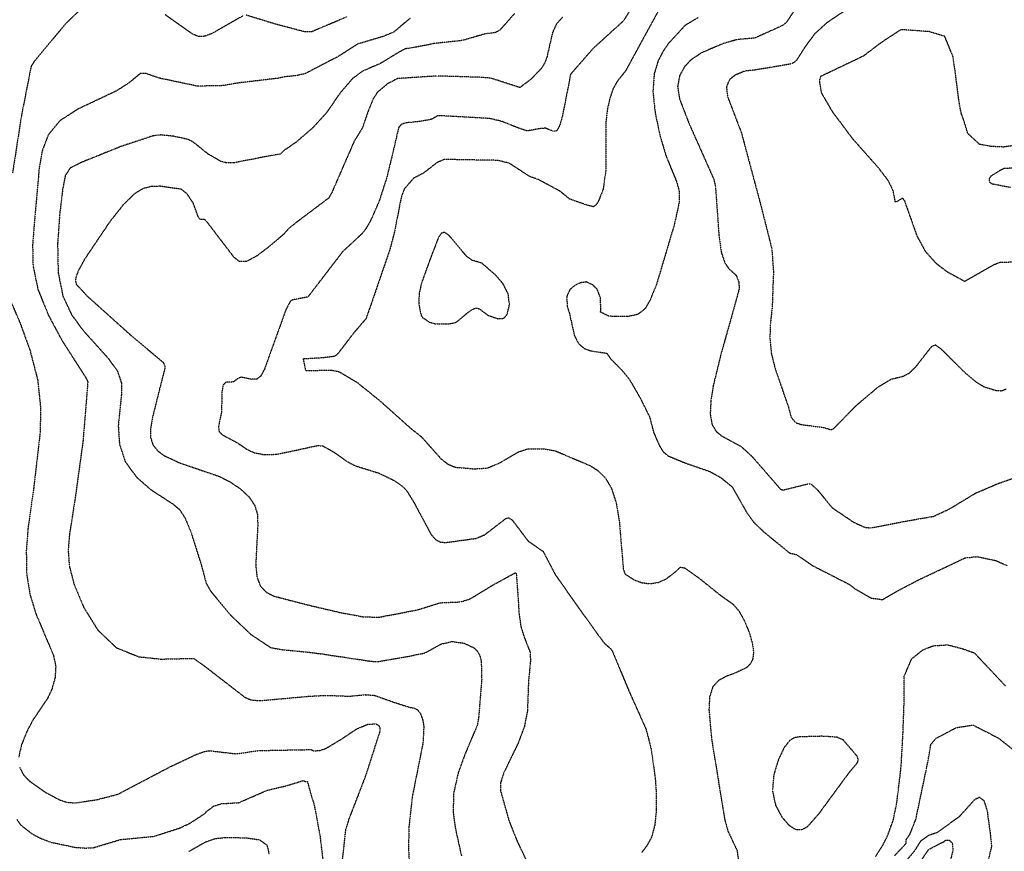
# Model space of a CAD drawing. Header units: feet. Extents: x 2234729 to 2255890, y 588345 to 614924.
# Tile 72 of 88: x 2244316 to 2245220, y 598173 to 598937. Entities that reach past the tile are written whole.
import ezdxf

# ---------------------------------------------------------------- set-up
doc = ezdxf.new("R2010")
doc.units = ezdxf.units.FT
doc.header["$MEASUREMENT"] = 0
doc.linetypes.add('OhDOT_USTN3', pattern=[0.22, 0.165, -0.055])
doc.layers.add('DT_X_Contour_Major', color=132, linetype='OhDOT_USTN3')
doc.layers.add('DT_X_Contour_Minor', color=136, linetype='OhDOT_USTN3')

msp = doc.modelspace()

# ---------------------------------------------------------------- linework, layer by layer
at = {"layer": 'DT_X_Contour_Major'}
for points in [[(2244877.8, 598948.43), (2244870.32, 598936.19), (2244842.17, 598910.57), (2244821.76, 598887.16), (2244814.24, 598848.84), (2244811.67, 598839.72), (2244809.01, 598835.28), (2244806.36, 598834.5), (2244798.57, 598837.67), (2244791.03, 598836.79), (2244781.93, 598835.02), (2244774.07, 598837.58), (2244758.3, 598843.93), (2244747.27, 598846.47), (2244714.3, 598848.38), (2244699.95, 598849.07), (2244694.12, 598845.8), (2244683.42, 598843.78), (2244670.26, 598842.4), (2244666.24, 598841.03), (2244663.81, 598838.1), (2244658.15, 598813.73), (2244652.85, 598792.03), (2244646.09, 598771.01), (2244638.41, 598753.4), (2244634.09, 598745.68), (2244630.03, 598740.44), (2244612.49, 598724.22), (2244580.41, 598682.43), (2244566.73, 598679.94), (2244564.47, 598678.77), (2244560.3, 598670.91), (2244540.5, 598615.97), (2244537.21, 598609.79), (2244533.46, 598606.89), (2244528.69, 598606.8), (2244519.31, 598608.71), (2244516.41, 598607.68), (2244511.88, 598604.41), (2244505.1, 598604.13), (2244502.52, 598601.46), (2244501.56, 598594.91), (2244501.08, 598576.88), (2244498.46, 598563.63), (2244498.7, 598559.31), (2244501.42, 598556.12), (2244516.06, 598548.28), (2244524.44, 598542.49), (2244531.25, 598539.38), (2244540.2, 598537.61), (2244551.21, 598537.96), (2244564.1, 598540.49), (2244589.75, 598546.08), (2244594.32, 598545.56), (2244603.84, 598540.23), (2244616.49, 598531.37), (2244623.57, 598527.5), (2244645.57, 598520.69), (2244660.39, 598513.54), (2244666.47, 598509.2), (2244671.02, 598504.73), (2244677.94, 598493.55), (2244693.7, 598464.06), (2244697.59, 598459.73), (2244701.99, 598457.34), (2244707.2, 598456.87), (2244735, 598460.68), (2244742.94, 598464.07), (2244762.01, 598478.74), (2244764.84, 598479.6), (2244768.16, 598477.51), (2244782.7, 598458.24), (2244796.46, 598448.77), (2244807.66, 598427.37), (2244818.97, 598411.2), (2244845.45, 598374.09), (2244853.1, 598363.91), (2244857.79, 598360.1), (2244860.25, 598356.67), (2244875.16, 598320.78), (2244891.08, 598285.21), (2244895.64, 598267.34), (2244899.37, 598241.24), (2244900.46, 598226.14), (2244900.47, 598211.11), (2244899.09, 598197.31), (2244896.04, 598185.89), (2244891.42, 598177.68), (2244887.01, 598172.05)], [(2245228.38, 598821.6), (2245219.6, 598820.22), (2245207.78, 598820.78), (2245197.39, 598822.67), (2245186.55, 598832.69), (2245182.56, 598845.77), (2245180.46, 598851.23), (2245178.51, 598861.82), (2245175.1, 598888.74), (2245172.93, 598903.55), (2245171, 598908.17), (2245165.38, 598921.9), (2245150.83, 598926.31), (2245125.26, 598928.14), (2245106.6, 598915.94), (2245090.56, 598903.74), (2245051.31, 598885.03), (2245050.18, 598881.11), (2245051.98, 598870.11), (2245062.38, 598852.39), (2245080.46, 598828.19), (2245104.24, 598801.36), (2245113.24, 598789.61), (2245117.77, 598780.3), (2245119.69, 598770.35), (2245120.94, 598769.89), (2245126.49, 598773.34), (2245128.28, 598771.07), (2245139.85, 598738.43), (2245147.48, 598724.46), (2245157.36, 598713.48), (2245167.62, 598705.69), (2245183.69, 598696.92), (2245210.7, 598712.35), (2245216.07, 598714.35), (2245227.68, 598714.73)], [(2245119.24, 598169.15), (2245129.87, 598180.29), (2245129.99, 598183.82), (2245133.5, 598189), (2245138.66, 598202.09), (2245139.95, 598207.73), (2245148.5, 598248.53), (2245149.87, 598255.29), (2245152.59, 598271.26), (2245157.26, 598276.95), (2245176.14, 598286.85), (2245191.38, 598289.15), (2245214.72, 598277.21), (2245227.78, 598266.84), (2245229.57, 598263.22), (2245239.19, 598234.3), (2245237.95, 598207.11), (2245238.17, 598186.2), (2245239.25, 598176.64), (2245247.64, 598138.79)]]:
    msp.add_lwpolyline(points, dxfattribs=at)
at = {"layer": 'DT_X_Contour_Minor'}
for points in [[(2245091.93, 598957.82), (2245057.05, 598934.36), (2245045.62, 598923.97), (2245037.06, 598912.19), (2245028.66, 598899.09), (2245024.95, 598896.76), (2244998.91, 598892.26)], [(2244370.34, 598945.44), (2244357.9, 598933.49), (2244329.25, 598899.12), (2244326.26, 598894.44), (2244317.16, 598847.93), (2244309.22, 598796.46)], [(2244903.12, 598946.87), (2244872.23, 598890.19), (2244864.5, 598880.44), (2244860.81, 598873.83), (2244857.72, 598864.9), (2244855.43, 598854.2), (2244854.11, 598842.64), (2244854.03, 598798.58), (2244851.64, 598781.45), (2244847.07, 598769.93), (2244844.72, 598766.74), (2244842.68, 598765.37), (2244837.78, 598766.53), (2244820.87, 598772.49), (2244811.78, 598779.83), (2244792.19, 598790.33), (2244784.05, 598793.21), (2244765.38, 598805.4), (2244754.87, 598807.98), (2244705.7, 598808.83), (2244699.26, 598806.07), (2244686.58, 598796.24), (2244677.37, 598791.46), (2244668.89, 598781.53), (2244666.32, 598774.48), (2244659.88, 598741.9), (2244655.89, 598726.61), (2244638.86, 598676.87), (2244633.73, 598662.42), (2244622.23, 598648.97), (2244607.78, 598630.07), (2244605, 598627.92), (2244594.71, 598626.57), (2244576.16, 598625.5), (2244578.23, 598614.82), (2244602.18, 598615.32), (2244609.27, 598613.76), (2244625.71, 598603.98), (2244646.67, 598587.05), (2244675, 598561.7), (2244684.73, 598553.99), (2244702.68, 598533.82), (2244709.14, 598528.83), (2244715.81, 598526.08), (2244733.08, 598524.57), (2244745.07, 598525.23), (2244756.62, 598530.06), (2244773.78, 598540.13), (2244782.65, 598543.02), (2244796.69, 598543.06), (2244807.36, 598541.21), (2244839.61, 598527.54), (2244846.91, 598522.86), (2244853.56, 598516.29), (2244859.22, 598506.8), (2244863.6, 598493.27), (2244866.53, 598475.48), (2244870.18, 598432.35), (2244871.65, 598428.03), (2244879.91, 598422.68), (2244886.8, 598420.05), (2244894.49, 598418.93), (2244902.18, 598420.2), (2244909.14, 598423.18), (2244918.32, 598430.15), (2244922.45, 598434.23), (2244926.58, 598433.58), (2244938.97, 598424.78), (2244959.14, 598408.56), (2244970.95, 598400.18), (2244976.19, 598394.12), (2244981.25, 598385.11), (2244985.63, 598374.54), (2244988.64, 598364.39), (2244989.76, 598356.25), (2244989.11, 598350.08), (2244986.95, 598345.47), (2244983.49, 598341.96), (2244972.56, 598336.72), (2244965.18, 598334.1), (2244957.88, 598330.28), (2244952.22, 598324.1), (2244949.37, 598314.76), (2244948.82, 598303.03), (2244951.17, 598276.85), (2244961.46, 598213.25), (2244963.33, 598202), (2244966.33, 598191.48), (2244974.63, 598173.85), (2244975.97, 598164.4)], [(2245031.2, 598951.88), (2245020.11, 598935.02), (2245016.66, 598932.02), (2244998.91, 598923.98)], [(2244674.53, 598938.63), (2244659.29, 598925.85), (2244649.36, 598921.74), (2244626.22, 598914.91), (2244608.51, 598903.53), (2244577.89, 598887.66), (2244570.59, 598885.94), (2244558.9, 598884.68), (2244552.3, 598883.33), (2244518.87, 598879.39), (2244501.12, 598876.61), (2244478.98, 598876.19), (2244444.38, 598883.48), (2244431.24, 598887.93), (2244426.6, 598887.79), (2244416.08, 598879.17), (2244405.29, 598872.14), (2244369.39, 598855.19), (2244352.66, 598844.38), (2244342.01, 598831.43), (2244336.4, 598816.71), (2244333.66, 598800.73), (2244329.03, 598748.82), (2244327.62, 598730.57), (2244328.02, 598711.12), (2244332.45, 598689.58), (2244342.13, 598665.84), (2244354.36, 598642.92), (2244376.3, 598608.62), (2244378.34, 598604.66), (2244373.86, 598549.64), (2244366.56, 598496.48), (2244361.44, 598463.88), (2244360.27, 598449.85), (2244361.29, 598435.5), (2244365.67, 598418.47), (2244374.36, 598397.6), (2244387.4, 598376.54), (2244404.59, 598360.15), (2244425.1, 598351.9), (2244445.58, 598349.74), (2244475.63, 598350.42), (2244485.88, 598343.06), (2244522.48, 598314.74), (2244528.39, 598312.2), (2244536.43, 598311.55), (2244582.35, 598315.69), (2244597.52, 598316.42), (2244618.64, 598315.67), (2244633.54, 598317.07), (2244641.7, 598316.43), (2244659.35, 598310.16), (2244673.23, 598305.66), (2244677.79, 598304.81), (2244681.26, 598303.11), (2244683.96, 598299.43), (2244685.89, 598294.05), (2244686.93, 598287.63), (2244686.15, 598272.52), (2244676.39, 598223.78), (2244673.22, 598195.51), (2244672.87, 598175.93), (2244673.38, 598165.61)], [(2244814.2, 598939.37), (2244808.84, 598933.43), (2244805.19, 598925.65), (2244800.07, 598903.24), (2244798.08, 598897.7), (2244794.91, 598892.48), (2244785.06, 598882.3), (2244775.19, 598874.89), (2244748.54, 598883.51), (2244739.86, 598884.25), (2244699.21, 598885.52), (2244662.72, 598883.14), (2244653.66, 598878.35), (2244644.46, 598870.71), (2244640.77, 598865.3), (2244635.74, 598853.13), (2244630.62, 598838.01), (2244623.03, 598825.68), (2244602.4, 598778.38), (2244599.55, 598773.34), (2244571.1, 598751.93), (2244563.18, 598745.67), (2244557.71, 598739.59), (2244543.51, 598727.68), (2244533.41, 598720.07), (2244524.22, 598715.15), (2244517.61, 598715.01), (2244512.73, 598718.82), (2244487.02, 598752.49), (2244485.34, 598753.67), (2244481.86, 598753.65), (2244480.21, 598754.93), (2244475.14, 598768.81), (2244469.47, 598777.26), (2244464.19, 598781.42), (2244444.61, 598784.21), (2244437.04, 598784.01), (2244429.5, 598782.26), (2244421.21, 598777.33), (2244411.04, 598767.38), (2244398.54, 598751.62), (2244375.44, 598717.28), (2244369.56, 598706.52), (2244367.28, 598700.32), (2244367.05, 598696.79), (2244367.85, 598694.03), (2244377.74, 598683.36), (2244418.07, 598647.13), (2244447.7, 598622.31), (2244449.33, 598618.02), (2244437.54, 598571.18), (2244436.02, 598561.25), (2244436.04, 598553.37), (2244437.97, 598546.98), (2244442.04, 598541.57), (2244447.84, 598537), (2244462.5, 598530.11), (2244499.16, 598517.61), (2244508.95, 598512.65), (2244518.24, 598506.36), (2244526.14, 598499.01), (2244531.65, 598491), (2244534.16, 598482.57), (2244534.43, 598473.19), (2244532.55, 598436.17), (2244533.76, 598424.79), (2244536.91, 598416.68), (2244542.12, 598411.29), (2244549.41, 598407.56), (2244580.68, 598399.47), (2244609.31, 598392.74), (2244631.33, 598388.56), (2244646.09, 598388.28), (2244681.04, 598394.97), (2244702, 598401.51), (2244720.87, 598402.33), (2244729.51, 598405.12), (2244750.15, 598417.66), (2244770.94, 598429.07), (2244771.82, 598428.38), (2244773.49, 598406.44), (2244774.31, 598392.45), (2244776.1, 598379.47), (2244779.12, 598369.89), (2244784.6, 598356), (2244784.87, 598348.23), (2244783.03, 598328.29), (2244782.12, 598302.44), (2244779.33, 598287.72), (2244773.47, 598272.32), (2244760.37, 598245.26), (2244757.49, 598236.2), (2244757.36, 598228.93), (2244765.2, 598201.07), (2244772.92, 598181.76), (2244783.22, 598160.29)], [(2244521.02, 598940.89), (2244492.18, 598924.47), (2244485.63, 598922), (2244480.19, 598921.83), (2244474.48, 598924.02), (2244449.49, 598941.76)], [(2244616.54, 598939.94), (2244583.74, 598926.07), (2244577.11, 598926.23), (2244550.42, 598933.27), (2244523.83, 598941.43)], [(2244770.11, 598942.78), (2244761.52, 598933)], [(2244939.04, 598939.26), (2244926.89, 598931.96), (2244911.44, 598915.2), (2244906.78, 598908.4), (2244902.11, 598899.41), (2244898.52, 598887.39), (2244897.33, 598871.52), (2244899.4, 598851.67), (2244903.87, 598830.66), (2244909.42, 598812.05), (2244919.14, 598788.27), (2244921.58, 598779.4), (2244921.59, 598769.89), (2244917, 598749), (2244900.75, 598694.4), (2244894.89, 598679.99), (2244890.76, 598672.56), (2244888.02, 598669.72), (2244883.03, 598666.35), (2244874.4, 598664.48), (2244862.56, 598664.39), (2244856.66, 598664.9), (2244849.27, 598668.61), (2244849.58, 598670.82), (2244849.06, 598682.03), (2244846.25, 598689.41), (2244842.29, 598693.42), (2244836.16, 598696.32), (2244831.02, 598695.53), (2244826.23, 598693.46), (2244821.24, 598689.55), (2244818.19, 598683.04), (2244818.66, 598673.69), (2244820.57, 598667.79), (2244825.24, 598647.05), (2244828.98, 598639.73), (2244834.22, 598635.21), (2244840.15, 598633.04), (2244855.02, 598630.77), (2244858.84, 598625.31), (2244869.18, 598614.87), (2244875.45, 598607.26), (2244885.79, 598589.37), (2244894.29, 598572.35), (2244898.01, 598557.98), (2244903.76, 598544.96), (2244906.91, 598540.19), (2244911.25, 598536.49), (2244928.17, 598529.53), (2244949.41, 598522.23), (2244959.88, 598516.43), (2244970.1, 598507.98), (2244983.79, 598483.96), (2244989.48, 598475.92), (2244998.91, 598466.85)], [(2244761.52, 598933), (2244756.91, 598927.8), (2244752.67, 598925.41), (2244743.17, 598924.17), (2244722.24, 598918.11), (2244696.61, 598915.38), (2244679.83, 598912.02), (2244669.66, 598910.44), (2244662.79, 598906.65), (2244647.09, 598897.01), (2244631.05, 598890.11), (2244621.49, 598883.21), (2244609.92, 598869.76), (2244597.77, 598852), (2244584.79, 598837.76), (2244569.22, 598824.35), (2244558.24, 598816.88), (2244554.93, 598813.62), (2244548.89, 598812.84), (2244512.04, 598805.65), (2244506.08, 598805.61), (2244500.61, 598806.98), (2244488.85, 598813.81), (2244475.09, 598824.85), (2244470.25, 598827.3), (2244457.17, 598830.12), (2244445.25, 598831.36), (2244438.23, 598830.5), (2244408.9, 598820.78), (2244372.02, 598805.95), (2244362.18, 598800.87), (2244357.64, 598794.17), (2244355.2, 598781.14), (2244352.53, 598758.87), (2244350.58, 598731.44), (2244351.11, 598704.73), (2244355.48, 598683.28), (2244363.31, 598666.37), (2244373.8, 598652.02), (2244397.31, 598625.83), (2244405.67, 598614.13), (2244409.2, 598603.41), (2244409.16, 598592.45), (2244406.31, 598564.3), (2244407.39, 598547.49), (2244412.64, 598531.18), (2244423.04, 598517), (2244436.02, 598505.6), (2244456.68, 598492.14), (2244462.65, 598487.14), (2244467.75, 598479.06), (2244473.26, 598465.77), (2244482.62, 598436.04), (2244487.01, 598419.46), (2244491.32, 598411.91), (2244509.47, 598390.14), (2244527.96, 598372.54), (2244546.14, 598360.43), (2244555.62, 598358.55), (2244581.54, 598356.05), (2244594.69, 598354.32), (2244636.25, 598348.06), (2244643.78, 598347.31), (2244672.8, 598352.27), (2244688.18, 598355.49), (2244702.69, 598363.55), (2244712.81, 598365.88), (2244723.89, 598364.38), (2244732.94, 598360.15), (2244736.08, 598357.11), (2244738.31, 598353.14), (2244739.66, 598347.91), (2244740.09, 598331.26), (2244737.27, 598296.03), (2244736.18, 598289.41), (2244724.74, 598262.36), (2244718.49, 598245.11), (2244714.3, 598226.56), (2244713.85, 598209), (2244715.97, 598193.77), (2244721.5, 598168.88)], [(2244998.91, 598923.98), (2244991, 598920.39), (2244975.09, 598919.06), (2244962.12, 598915.38), (2244941.88, 598906.79), (2244931.89, 598900.02), (2244926.48, 598894.11), (2244921.96, 598886.11), (2244920.04, 598876.07), (2244921.85, 598864.26), (2244930.88, 598840.97), (2244953.31, 598790.58), (2244954.81, 598783.4), (2244958.01, 598738.9), (2244960.14, 598723.48), (2244963.45, 598713.62), (2244967.22, 598708.35), (2244973.8, 598702.44), (2244976.31, 598695.89), (2244976.54, 598689.81), (2244971.7, 598672.13), (2244959.81, 598629.93), (2244952.67, 598600.69), (2244950.59, 598587.13), (2244949.97, 598574.52), (2244951.68, 598565.28), (2244955.38, 598559.06), (2244960.5, 598554.77), (2244978.41, 598545.11), (2244988.39, 598535.93), (2244998.91, 598523.84)], [(2244998.91, 598892.26), (2244991.12, 598890.99), (2244981.82, 598890.03), (2244972.99, 598886.41), (2244967.76, 598882.25), (2244964.86, 598875.74), (2244965.85, 598866.71), (2244978.47, 598833.79), (2244995.58, 598770.01), (2244998.91, 598756.98)], [(2245234.3, 598801.04), (2245219.84, 598800.51), (2245216.4, 598798.82), (2245207.93, 598793.6), (2245206.12, 598791.07), (2245206.12, 598788.33), (2245208.86, 598786.52), (2245225.86, 598783.32)], [(2244998.91, 598756.98), (2245006.54, 598726.73), (2245008.05, 598705.75), (2245006.89, 598673.14), (2245005.15, 598657.27), (2245004.78, 598644.8), (2245006.09, 598630.66), (2245009.74, 598616.12), (2245021.52, 598582.18), (2245024.32, 598571.98), (2245028.28, 598567.11), (2245033.61, 598565.28), (2245054.36, 598562.53), (2245060.7, 598560.59), (2245062.94, 598561.14), (2245084.39, 598583.04), (2245104.2, 598599.78), (2245115.88, 598606.82), (2245127.21, 598609.72), (2245132.88, 598612.6), (2245138.64, 598618.09), (2245153.61, 598637.28), (2245156.92, 598638.5), (2245162.29, 598634.49), (2245184.27, 598612.65), (2245193.66, 598604.73), (2245201.67, 598599.84), (2245212.7, 598596.55), (2245217.91, 598596.34), (2245221.76, 598598.06)], [(2244763.12, 598666.14), (2244763.55, 598666.65), (2244765.58, 598675.42), (2244764.42, 598685.41), (2244759.72, 598694.61), (2244753.18, 598702.29), (2244740.25, 598713.54), (2244731.01, 598716.32), (2244726.23, 598719.83), (2244709.88, 598739.29), (2244705.99, 598741.83), (2244703.02, 598741.05), (2244700.48, 598737.45), (2244691.92, 598714.99), (2244684.89, 598695.51), (2244682.66, 598685.81), (2244682.28, 598676.67), (2244683.68, 598668.23), (2244685.34, 598663.91), (2244691.99, 598659.44), (2244697.16, 598657.95), (2244708.87, 598657.75), (2244714.86, 598658.63), (2244717.36, 598659.76), (2244726.41, 598667.4), (2244731.33, 598671.03), (2244734.96, 598672.36), (2244738.13, 598671.47), (2244745.88, 598665.64), (2244754.97, 598662.53), (2244759.71, 598662.84), (2244761.51, 598663.83), (2244763.12, 598666.14)], [(2244301.73, 598692.14), (2244316.09, 598658.61), (2244325.22, 598633.52), (2244332.28, 598606.25), (2244335, 598580.22), (2244334.49, 598557.38), (2244328.59, 598506.68), (2244323.36, 598469.51), (2244321.81, 598448.93), (2244322.21, 598427.76), (2244325.45, 598408.32), (2244330.73, 598391.15), (2244346.79, 598353.17), (2244348.9, 598342.86), (2244348.22, 598332.41), (2244345.43, 598322.45), (2244341.54, 598313.96), (2244327.78, 598293.57), (2244322.23, 598283), (2244317.43, 598270.98), (2244314.86, 598259.6)], [(2244998.91, 598523.84), (2245014.33, 598506.11), (2245016.74, 598505.02), (2245040.18, 598510.92), (2245042.41, 598510.76), (2245048.73, 598504.93), (2245062.05, 598488.74), (2245081.94, 598475.35), (2245092.29, 598470.79), (2245097.79, 598470.29), (2245109.37, 598472.65), (2245137.13, 598477.82), (2245154.97, 598480.88), (2245169.08, 598487.38), (2245193.45, 598502.09), (2245213.56, 598510.76), (2245232.49, 598517.45)], [(2244998.91, 598466.85), (2245022.99, 598447.14), (2245029.29, 598445.82), (2245043.79, 598435.73), (2245076.74, 598418.92), (2245083.75, 598413.9), (2245097.88, 598405.8), (2245108.27, 598404.42), (2245123.04, 598413.03), (2245140.45, 598422.11), (2245162.75, 598432.65), (2245183.98, 598442.7), (2245195.09, 598443.93), (2245212.09, 598440.31), (2245222.72, 598435.79)], [(2245101.69, 598168.01), (2245108.72, 598179.11), (2245112.99, 598187.64), (2245118.15, 598201.91), (2245121.4, 598218.07), (2245124.9, 598246.95), (2245125.46, 598252.97), (2245127.11, 598283.01), (2245128.11, 598311.33), (2245128.19, 598334.11), (2245135.03, 598349.98), (2245145.29, 598358.26), (2245154.8, 598362.02), (2245168.15, 598362.87), (2245182.41, 598359.08), (2245192.53, 598355.48), (2245221.33, 598324.87)], [(2244315.65, 598250.47), (2244319.32, 598243.32), (2244325, 598237.44), (2244339.14, 598227.51), (2244352.58, 598220.32), (2244359.09, 598218.24), (2244366.75, 598217.6), (2244386.02, 598220.44), (2244405.74, 598225.49), (2244453.36, 598250.5), (2244477.25, 598261.84), (2244484.78, 598264.62), (2244490.16, 598265.54), (2244514.58, 598262.71), (2244535.35, 598265.7), (2244574.5, 598266.46), (2244583.33, 598266.62), (2244585.68, 598265.56), (2244590.95, 598265.64), (2244597.04, 598267.67), (2244611.03, 598276.04), (2244625.04, 598285.45), (2244635.83, 598290.05), (2244643.07, 598290.15), (2244645.35, 598288.91), (2244646.61, 598286.92), (2244646.73, 598283.98), (2244633.53, 598242.76), (2244618.08, 598202.74), (2244614.93, 598192.46), (2244612.92, 598173.26), (2244610.31, 598151.15)], [(2245085.24, 598260.2), (2245072.02, 598275.54), (2245066.45, 598277.95), (2245052.99, 598278.84), (2245031.96, 598278.22), (2245027.35, 598277.46), (2245022.82, 598274.76), (2245017.93, 598268.46), (2245012.63, 598257.56), (2245008.39, 598243.66), (2245007.08, 598229.02), (2245009.95, 598215.66), (2245015.69, 598204.71), (2245022.41, 598197.01), (2245028.56, 598193.22), (2245034.12, 598193.02), (2245039.41, 598195.87), (2245049.81, 598207.63), (2245077.98, 598245.99), (2245085.28, 598254.62), (2245085.93, 598257.16), (2245085.24, 598260.2)], [(2244313.08, 598202.43), (2244316.88, 598197.19), (2244327.22, 598189.15), (2244334.9, 598185.11), (2244344.33, 598181.5), (2244366.36, 598176.85), (2244376.14, 598176.1), (2244383.51, 598176.48), (2244408.25, 598183.9), (2244438.93, 598186.86), (2244462.69, 598194.5), (2244472.03, 598198.91), (2244486.05, 598207.99), (2244486.86, 598209.26), (2244494.14, 598214.79), (2244501.48, 598216.95), (2244516.92, 598217.83), (2244542.92, 598229.17), (2244561.1, 598233.46), (2244575.9, 598238.05), (2244577.57, 598237.7), (2244577.76, 598237.4), (2244579.93, 598237.4), (2244584.22, 598221.98), (2244585.95, 598217.24), (2244591.49, 598187.95), (2244594.28, 598164.54)], [(2245131.26, 598165.78), (2245137.94, 598173.84), (2245143.62, 598182.86), (2245150.98, 598188.08), (2245158.47, 598190.58), (2245179.09, 598205.28), (2245193.02, 598220.81), (2245197.26, 598222.88), (2245201.31, 598219.78), (2245204.32, 598210.27), (2245207.07, 598189.71), (2245208.38, 598177.81), (2245205.67, 598166.62)], [(2244471.2, 598173.09), (2244486.23, 598181.64), (2244495.21, 598184.8), (2244504.54, 598185.83), (2244523.83, 598185.57), (2244535.98, 598183.7), (2244542.8, 598179.06), (2244544.87, 598170.45)], [(2245139.73, 598158.68), (2245150.53, 598174.72), (2245161.74, 598180.7), (2245164.06, 598181.64), (2245166.35, 598183.47), (2245169.39, 598183.47), (2245171.09, 598181.94), (2245172.23, 598180.9), (2245172.95, 598174.27), (2245170.23, 598163.53)]]:
    msp.add_lwpolyline(points, dxfattribs=at)

doc.saveas('drawing.dxf')
